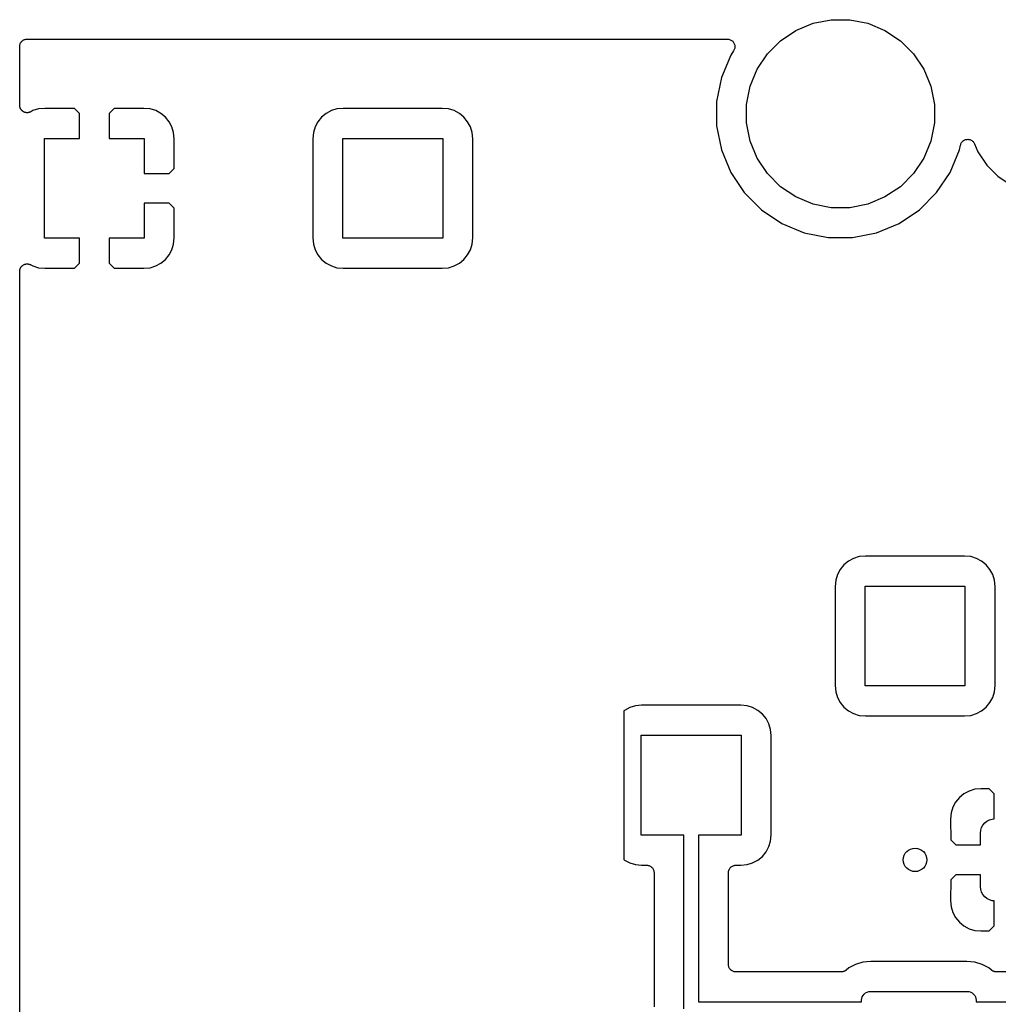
# Model space of a CAD drawing. Extents: x 4.65 to 8.46, y -5.31 to -3.29.
# Tile 13 of 47: x 4.65 to 5.31, y -3.95 to -3.29. Entities that reach past the tile are written whole.
import ezdxf

# ---------------------------------------------------------------- set-up
doc = ezdxf.new("R2010")
doc.units = 0
doc.header["$MEASUREMENT"] = 0
doc.layers.add('BLACK', color=7, linetype='CONTINUOUS')

msp = doc.modelspace()

# ---------------------------------------------------------------- linework, layer by layer
at = {"layer": 'BLACK', "linetype": 'CONTINUOUS'}
for p, q in [((5.17016, -3.29418), (5.18163, -3.28943)), ((5.18163, -3.28943), (5.1938, -3.28701)), ((5.1938, -3.28701), (5.2062, -3.28701)), ((5.2062, -3.28701), (5.21837, -3.28943)), ((5.21837, -3.28943), (5.22984, -3.29418)), ((5.15984, -3.30107), (5.17016, -3.29418)), ((5.22984, -3.29418), (5.24016, -3.30107)), ((4.65, -3.30493), (4.65005, -3.30446)), ((4.65, -3.30496), (4.65, -3.30493)), ((4.65, -3.30497), (4.65, -3.30496)), ((4.65, -3.305), (4.65, -3.30497)), ((4.65, -3.30497), (4.65, -3.30497)), ((4.65, -3.34435), (4.65, -3.305)), ((4.65005, -3.30446), (4.6501, -3.30399)), ((4.6501, -3.30399), (4.65011, -3.30398)), ((4.65011, -3.30396), (4.65025, -3.30351)), ((4.65011, -3.30398), (4.65011, -3.30396)), ((4.65025, -3.30351), (4.65039, -3.30306)), ((4.65039, -3.30306), (4.6504, -3.30305)), ((4.6504, -3.30303), (4.65063, -3.30262)), ((4.6504, -3.30305), (4.6504, -3.30303)), ((4.65063, -3.30262), (4.65085, -3.3022)), ((4.65085, -3.3022), (4.65087, -3.30219)), ((4.65087, -3.30218), (4.65118, -3.30182)), ((4.65087, -3.30219), (4.65087, -3.30218)), ((4.65118, -3.30182), (4.65148, -3.30145)), ((4.65148, -3.30145), (4.65149, -3.30144)), ((4.65149, -3.30144), (4.6515, -3.30143)), ((4.6515, -3.30143), (4.65187, -3.30113)), ((4.65187, -3.30113), (4.65223, -3.30084)), ((4.65223, -3.30084), (4.65225, -3.30083)), ((4.65225, -3.30083), (4.65226, -3.30082)), ((4.65226, -3.30082), (4.65268, -3.3006)), ((4.65268, -3.3006), (4.65309, -3.30038)), ((4.65309, -3.30038), (4.65311, -3.30037)), ((4.65311, -3.30037), (4.65313, -3.30036)), ((4.65313, -3.30036), (4.65358, -3.30023)), ((4.65358, -3.30023), (4.65403, -3.3001)), ((4.65403, -3.3001), (4.65405, -3.30009)), ((4.65405, -3.30009), (4.65406, -3.30009)), ((4.65406, -3.30009), (4.65453, -3.30005)), ((4.65453, -3.30005), (4.655, -3.3)), ((4.655, -3.3), (5.12424, -3.3)), ((5.12424, -3.3), (5.12429, -3.3)), ((5.12429, -3.3), (5.12429, -3.3)), ((5.12429, -3.3), (5.12429, -3.3)), ((5.12429, -3.3), (5.12431, -3.3)), ((5.12431, -3.3), (5.12479, -3.30005)), ((5.12479, -3.30005), (5.12526, -3.3001)), ((5.12526, -3.3001), (5.12527, -3.30011)), ((5.12527, -3.30011), (5.12528, -3.30011)), ((5.12528, -3.30011), (5.12574, -3.30025)), ((5.12574, -3.30025), (5.12619, -3.3004)), ((5.12619, -3.3004), (5.1262, -3.3004)), ((5.1262, -3.3004), (5.12621, -3.3004)), ((5.12621, -3.3004), (5.12663, -3.30063)), ((5.12663, -3.30063), (5.12705, -3.30086)), ((5.12705, -3.30086), (5.12706, -3.30087)), ((5.12706, -3.30087), (5.12707, -3.30087)), ((5.12707, -3.30087), (5.12743, -3.30118)), ((5.12743, -3.30118), (5.1278, -3.30149)), ((5.1278, -3.30149), (5.1278, -3.30149)), ((5.1278, -3.30149), (5.12781, -3.3015)), ((5.12781, -3.3015), (5.12811, -3.30188)), ((5.12811, -3.30188), (5.12841, -3.30224)), ((5.12841, -3.30224), (5.12842, -3.30225)), ((5.12842, -3.30225), (5.12842, -3.30226)), ((5.12842, -3.30226), (5.12865, -3.30269)), ((5.12865, -3.30269), (5.12887, -3.30311)), ((5.12887, -3.30311), (5.12887, -3.30312)), ((5.12887, -3.30312), (5.12888, -3.30313)), ((5.12888, -3.30313), (5.12901, -3.30358)), ((5.12901, -3.30358), (5.12915, -3.30404)), ((5.12919, -3.30551), (5.12914, -3.30598)), ((5.12915, -3.30404), (5.12915, -3.30405)), ((5.12915, -3.30405), (5.12915, -3.30406)), ((5.12915, -3.30406), (5.1292, -3.30454)), ((5.12924, -3.30503), (5.12919, -3.30551)), ((5.1292, -3.30454), (5.12924, -3.30501)), ((5.12924, -3.30501), (5.12924, -3.30502)), ((5.12924, -3.30502), (5.12924, -3.30503)), ((5.15107, -3.30984), (5.15984, -3.30107)), ((5.24016, -3.30107), (5.24893, -3.30984)), ((5.12645, -3.31069), (5.1202, -3.32579)), ((5.1284, -3.30778), (5.12645, -3.31069)), ((5.12862, -3.30736), (5.1284, -3.30778)), ((5.12885, -3.30694), (5.12862, -3.30736)), ((5.12886, -3.30692), (5.12885, -3.30693)), ((5.12885, -3.30693), (5.12885, -3.30694)), ((5.129, -3.30646), (5.12886, -3.30692)), ((5.12914, -3.30601), (5.129, -3.30646)), ((5.12914, -3.30598), (5.12914, -3.30599)), ((5.12914, -3.30599), (5.12914, -3.30601)), ((5.14418, -3.32016), (5.15107, -3.30984)), ((5.24893, -3.30984), (5.25582, -3.32016)), ((5.13943, -3.33163), (5.14418, -3.32016)), ((5.25582, -3.32016), (5.26057, -3.33163)), ((5.1202, -3.32579), (5.11701, -3.34183)), ((5.13701, -3.3438), (5.13943, -3.33163)), ((5.26057, -3.33163), (5.26299, -3.3438)), ((4.65002, -3.34459), (4.65, -3.34435)), ((4.65002, -3.34482), (4.65002, -3.34459)), ((4.65007, -3.34507), (4.65002, -3.34482)), ((4.6501, -3.34533), (4.65007, -3.34507)), ((5.11701, -3.34183), (5.11701, -3.35817)), ((5.13701, -3.3562), (5.13701, -3.3438)), ((5.26299, -3.3438), (5.26299, -3.3562)), ((4.65016, -3.34555), (4.6501, -3.34533)), ((4.65021, -3.34578), (4.65016, -3.34555)), ((4.6503, -3.34601), (4.65021, -3.34578)), ((4.65038, -3.34626), (4.6503, -3.34601)), ((4.65049, -3.34646), (4.65038, -3.34626)), ((4.65057, -3.34668), (4.65049, -3.34646)), ((4.65071, -3.34689), (4.65057, -3.34668)), ((4.65084, -3.34712), (4.65071, -3.34689)), ((4.65098, -3.3473), (4.65084, -3.34712)), ((4.65111, -3.3475), (4.65098, -3.3473)), ((4.65129, -3.34768), (4.65111, -3.3475)), ((4.65145, -3.34788), (4.65129, -3.34768)), ((4.65163, -3.34803), (4.65145, -3.34788)), ((4.65179, -3.34819), (4.65163, -3.34803)), ((4.65201, -3.34834), (4.65179, -3.34819)), ((4.6522, -3.3485), (4.65201, -3.34834)), ((4.65241, -3.34861), (4.6522, -3.3485)), ((4.6526, -3.34874), (4.65241, -3.34861)), ((4.65284, -3.34884), (4.6526, -3.34874)), ((4.65306, -3.34896), (4.65284, -3.34884)), ((4.65328, -3.34903), (4.65306, -3.34896)), ((4.6535, -3.34912), (4.65328, -3.34903)), ((4.65375, -3.34918), (4.6535, -3.34912)), ((4.65399, -3.34925), (4.65375, -3.34918)), ((4.65423, -3.34928), (4.65399, -3.34925)), ((4.65445, -3.34932), (4.65423, -3.34928)), ((4.65471, -3.34933), (4.65445, -3.34932)), ((4.65497, -3.34935), (4.65471, -3.34933)), ((4.6552, -3.34933), (4.65497, -3.34935)), ((4.65543, -3.34934), (4.6552, -3.34933)), ((4.65568, -3.34929), (4.65543, -3.34934)), ((4.65594, -3.34927), (4.65568, -3.34929)), ((4.65616, -3.3492), (4.65594, -3.34927)), ((4.65639, -3.34916), (4.65616, -3.3492)), ((4.65663, -3.34906), (4.65639, -3.34916)), ((4.65687, -3.34899), (4.65663, -3.34906)), ((4.65708, -3.34888), (4.65687, -3.34899)), ((4.6573, -3.3488), (4.65708, -3.34888)), ((4.65736, -3.34876), (4.6573, -3.3488)), ((4.65884, -3.34797), (4.65736, -3.34876)), ((4.66261, -3.34682), (4.65884, -3.34797)), ((4.66677, -3.34642), (4.66261, -3.34682)), ((4.68667, -3.34652), (4.66677, -3.34642)), ((4.69, -3.34986), (4.68667, -3.34652)), ((4.69, -3.36654), (4.69, -3.34986)), ((4.71333, -3.34652), (4.71, -3.34986)), ((4.71, -3.34986), (4.71, -3.36654)), ((4.73323, -3.34642), (4.71333, -3.34652)), ((4.73739, -3.34682), (4.73323, -3.34642)), ((4.74116, -3.34797), (4.73739, -3.34682)), ((4.74463, -3.34983), (4.74116, -3.34797)), ((4.74768, -3.35232), (4.74463, -3.34983)), ((4.85537, -3.34983), (4.85232, -3.35232)), ((4.85884, -3.34797), (4.85537, -3.34983)), ((4.86261, -3.34682), (4.85884, -3.34797)), ((4.86678, -3.34641), (4.86261, -3.34682)), ((4.93322, -3.34641), (4.86678, -3.34641)), ((4.93739, -3.34682), (4.93322, -3.34641)), ((4.94116, -3.34797), (4.93739, -3.34682)), ((4.94463, -3.34983), (4.94116, -3.34797)), ((4.94768, -3.35232), (4.94463, -3.34983)), ((4.75017, -3.35537), (4.74768, -3.35232)), ((4.75203, -3.35884), (4.75017, -3.35537)), ((4.84983, -3.35537), (4.84797, -3.35884)), ((4.85232, -3.35232), (4.84983, -3.35537)), ((4.95017, -3.35537), (4.94768, -3.35232)), ((4.95203, -3.35884), (4.95017, -3.35537)), ((5.11701, -3.35817), (5.1202, -3.37421)), ((5.13943, -3.36837), (5.13701, -3.3562)), ((5.26299, -3.3562), (5.26057, -3.36837)), ((4.75318, -3.36261), (4.75203, -3.35884)), ((4.75358, -3.36677), (4.75318, -3.36261)), ((4.84682, -3.36261), (4.84641, -3.36678)), ((4.84797, -3.35884), (4.84682, -3.36261)), ((4.95318, -3.36261), (4.95203, -3.35884)), ((4.95359, -3.36678), (4.95318, -3.36261)), ((4.66654, -3.43346), (4.66654, -3.36654)), ((4.66654, -3.36654), (4.69, -3.36654)), ((4.71, -3.36654), (4.73346, -3.36654)), ((4.73346, -3.36654), (4.73346, -3.39)), ((4.75348, -3.38667), (4.75358, -3.36677)), ((4.84641, -3.36678), (4.84641, -3.43322)), ((4.86654, -3.43346), (4.86654, -3.36654)), ((4.86654, -3.36654), (4.93346, -3.36654)), ((4.93346, -3.36654), (4.93346, -3.43346)), ((4.95359, -3.43322), (4.95359, -3.36678)), ((5.14418, -3.37984), (5.13943, -3.36837)), ((5.26057, -3.36837), (5.25582, -3.37984)), ((5.2798, -3.37421), (5.28041, -3.37117)), ((5.28041, -3.37117), (5.28042, -3.37111)), ((5.28042, -3.3711), (5.28057, -3.37063)), ((5.28042, -3.37111), (5.28042, -3.3711)), ((5.28042, -3.37111), (5.28042, -3.37111)), ((5.28042, -3.37111), (5.28042, -3.37111)), ((5.28057, -3.37063), (5.28071, -3.37018)), ((5.28071, -3.37018), (5.28072, -3.37018)), ((5.28072, -3.37017), (5.28095, -3.36975)), ((5.28072, -3.37018), (5.28072, -3.37017)), ((5.28095, -3.36975), (5.28118, -3.36933)), ((5.28118, -3.36933), (5.28119, -3.36932)), ((5.28119, -3.36932), (5.28149, -3.36895)), ((5.28119, -3.36932), (5.28119, -3.36932)), ((5.28149, -3.36895), (5.28181, -3.36858)), ((5.28181, -3.36858), (5.28181, -3.36857)), ((5.28181, -3.36857), (5.28182, -3.36857)), ((5.28182, -3.36857), (5.2822, -3.36826)), ((5.2822, -3.36826), (5.28257, -3.36797)), ((5.28257, -3.36797), (5.28257, -3.36796)), ((5.28257, -3.36796), (5.28258, -3.36796)), ((5.28258, -3.36796), (5.28301, -3.36773)), ((5.28301, -3.36773), (5.28343, -3.36751)), ((5.28343, -3.36751), (5.28344, -3.36751)), ((5.28344, -3.36751), (5.2839, -3.36737)), ((5.28344, -3.36751), (5.28344, -3.36751)), ((5.2839, -3.36737), (5.28437, -3.36723)), ((5.28437, -3.36723), (5.28437, -3.36723)), ((5.28437, -3.36723), (5.28438, -3.36723)), ((5.28438, -3.36723), (5.28486, -3.36719)), ((5.28486, -3.36719), (5.28534, -3.36714)), ((5.28534, -3.36714), (5.28534, -3.36714)), ((5.28534, -3.36714), (5.28535, -3.36714)), ((5.28535, -3.36714), (5.28584, -3.3672)), ((5.28584, -3.3672), (5.28631, -3.36724)), ((5.28631, -3.36724), (5.28631, -3.36725)), ((5.28631, -3.36725), (5.28632, -3.36725)), ((5.28632, -3.36725), (5.28679, -3.36739)), ((5.28679, -3.36739), (5.28724, -3.36753)), ((5.28724, -3.36753), (5.28725, -3.36753)), ((5.28725, -3.36753), (5.28725, -3.36754)), ((5.28725, -3.36754), (5.28767, -3.36776)), ((5.28767, -3.36776), (5.2881, -3.36799)), ((5.2881, -3.36799), (5.28811, -3.368)), ((5.28811, -3.368), (5.28811, -3.368)), ((5.28811, -3.368), (5.28848, -3.3683)), ((5.28848, -3.3683), (5.28885, -3.36861)), ((5.28885, -3.36861), (5.28886, -3.36862)), ((5.28886, -3.36862), (5.28886, -3.36862)), ((5.28886, -3.36862), (5.28917, -3.369)), ((5.28917, -3.369), (5.28947, -3.36937)), ((5.28947, -3.36937), (5.28947, -3.36938)), ((5.28947, -3.36938), (5.28948, -3.36938)), ((5.28948, -3.36938), (5.28971, -3.36981)), ((5.28971, -3.36981), (5.28993, -3.37023)), ((5.28993, -3.37023), (5.29215, -3.37558)), ((5.1202, -3.37421), (5.12645, -3.38931)), ((5.27355, -3.38931), (5.2798, -3.37421)), ((5.29215, -3.37558), (5.29806, -3.38442)), ((5.15107, -3.39016), (5.14418, -3.37984)), ((5.25582, -3.37984), (5.24893, -3.39016)), ((5.29806, -3.38442), (5.30558, -3.39194)), ((4.73346, -3.39), (4.75014, -3.39)), ((4.75014, -3.39), (4.75348, -3.38667)), ((5.12645, -3.38931), (5.13554, -3.4029)), ((5.15984, -3.39893), (5.15107, -3.39016)), ((5.24893, -3.39016), (5.24016, -3.39893)), ((5.26446, -3.4029), (5.27355, -3.38931)), ((5.30558, -3.39194), (5.31442, -3.39785)), ((5.13554, -3.4029), (5.1471, -3.41446)), ((5.17016, -3.40582), (5.15984, -3.39893)), ((5.24016, -3.39893), (5.22984, -3.40582)), ((5.2529, -3.41446), (5.26446, -3.4029)), ((4.73346, -3.41), (4.73346, -3.43346)), ((4.75014, -3.41), (4.73346, -3.41)), ((4.75348, -3.41333), (4.75014, -3.41)), ((5.18163, -3.41057), (5.17016, -3.40582)), ((5.1938, -3.41299), (5.18163, -3.41057)), ((5.21837, -3.41057), (5.2062, -3.41299)), ((5.22984, -3.40582), (5.21837, -3.41057)), ((4.75358, -3.43323), (4.75348, -3.41333)), ((5.1471, -3.41446), (5.16069, -3.42355)), ((5.2062, -3.41299), (5.1938, -3.41299)), ((5.23931, -3.42355), (5.2529, -3.41446)), ((5.16069, -3.42355), (5.17579, -3.4298)), ((5.22421, -3.4298), (5.23931, -3.42355)), ((5.17579, -3.4298), (5.19183, -3.43299)), ((5.20817, -3.43299), (5.22421, -3.4298)), ((4.69, -3.43346), (4.66654, -3.43346)), ((4.69, -3.45014), (4.69, -3.43346)), ((4.73346, -3.43346), (4.71, -3.43346)), ((4.71, -3.43346), (4.71, -3.45014)), ((4.75203, -3.44116), (4.75318, -3.43739)), ((4.75318, -3.43739), (4.75358, -3.43323)), ((4.84641, -3.43322), (4.84682, -3.43739)), ((4.84682, -3.43739), (4.84797, -3.44116)), ((4.93346, -3.43346), (4.86654, -3.43346)), ((4.95203, -3.44116), (4.95318, -3.43739)), ((4.95318, -3.43739), (4.95359, -3.43322)), ((5.19183, -3.43299), (5.20817, -3.43299)), ((4.75017, -3.44463), (4.75203, -3.44116)), ((4.84797, -3.44116), (4.84983, -3.44463)), ((4.95017, -3.44463), (4.95203, -3.44116)), ((4.65406, -3.45073), (4.65429, -3.45071)), ((4.65429, -3.45071), (4.65452, -3.45067)), ((4.65452, -3.45067), (4.65478, -3.45067)), ((4.65478, -3.45067), (4.65503, -3.45065)), ((4.65503, -3.45065), (4.65527, -3.45067)), ((4.65527, -3.45067), (4.6555, -3.45067)), ((4.6555, -3.45067), (4.65575, -3.45072)), ((4.65575, -3.45072), (4.65601, -3.45075)), ((4.68667, -3.45348), (4.69, -3.45014)), ((4.71, -3.45014), (4.71333, -3.45348)), ((4.74116, -3.45203), (4.74463, -3.45017)), ((4.74463, -3.45017), (4.74768, -3.44768)), ((4.74768, -3.44768), (4.75017, -3.44463)), ((4.84983, -3.44463), (4.85232, -3.44768)), ((4.85232, -3.44768), (4.85537, -3.45017)), ((4.85537, -3.45017), (4.85884, -3.45203)), ((4.94116, -3.45203), (4.94463, -3.45017)), ((4.94463, -3.45017), (4.94768, -3.44768)), ((4.94768, -3.44768), (4.95017, -3.44463)), ((4.65, -3.45558), (4.65003, -3.45534)), ((4.65, -3.45565), (4.65, -3.45558)), ((4.65, -4.34304), (4.65, -3.45565)), ((4.65003, -3.45511), (4.65008, -3.45486)), ((4.65003, -3.45534), (4.65003, -3.45511)), ((4.65008, -3.45486), (4.65011, -3.45461)), ((4.65011, -3.45461), (4.65018, -3.45438)), ((4.65018, -3.45438), (4.65023, -3.45416)), ((4.65023, -3.45416), (4.65033, -3.45392)), ((4.65033, -3.45392), (4.6504, -3.45368)), ((4.6504, -3.45368), (4.65052, -3.45347)), ((4.65052, -3.45347), (4.65061, -3.45326)), ((4.65061, -3.45326), (4.65075, -3.45305)), ((4.65075, -3.45305), (4.65087, -3.45282)), ((4.65087, -3.45282), (4.65102, -3.45264)), ((4.65102, -3.45264), (4.65115, -3.45245)), ((4.65115, -3.45245), (4.65134, -3.45227)), ((4.65134, -3.45227), (4.6515, -3.45207)), ((4.6515, -3.45207), (4.65168, -3.45193)), ((4.65168, -3.45193), (4.65185, -3.45176)), ((4.65185, -3.45176), (4.65206, -3.45162)), ((4.65206, -3.45162), (4.65226, -3.45146)), ((4.65226, -3.45146), (4.65247, -3.45135)), ((4.65247, -3.45135), (4.65266, -3.45123)), ((4.65266, -3.45123), (4.6529, -3.45113)), ((4.6529, -3.45113), (4.65313, -3.45101)), ((4.65313, -3.45101), (4.65335, -3.45094)), ((4.65335, -3.45094), (4.65357, -3.45086)), ((4.65357, -3.45086), (4.65382, -3.45081)), ((4.65382, -3.45081), (4.65406, -3.45073)), ((4.65601, -3.45075), (4.65623, -3.45082)), ((4.65623, -3.45082), (4.65646, -3.45086)), ((4.65646, -3.45086), (4.65669, -3.45096)), ((4.65669, -3.45096), (4.65694, -3.45104)), ((4.65694, -3.45104), (4.65714, -3.45115)), ((4.65714, -3.45115), (4.65736, -3.45124)), ((4.65736, -3.45124), (4.65884, -3.45203)), ((4.65884, -3.45203), (4.66261, -3.45318)), ((4.66261, -3.45318), (4.66677, -3.45358)), ((4.66677, -3.45358), (4.68667, -3.45348)), ((4.71333, -3.45348), (4.73323, -3.45358)), ((4.73323, -3.45358), (4.73739, -3.45318)), ((4.73739, -3.45318), (4.74116, -3.45203)), ((4.85884, -3.45203), (4.86261, -3.45318)), ((4.86261, -3.45318), (4.86678, -3.45359)), ((4.86678, -3.45359), (4.93322, -3.45359)), ((4.93322, -3.45359), (4.93739, -3.45318)), ((4.93739, -3.45318), (4.94116, -3.45203)), ((5.20884, -3.64797), (5.20537, -3.64983)), ((5.21261, -3.64682), (5.20884, -3.64797)), ((5.21678, -3.64641), (5.21261, -3.64682)), ((5.28322, -3.64641), (5.21678, -3.64641)), ((5.28739, -3.64682), (5.28322, -3.64641)), ((5.29116, -3.64797), (5.28739, -3.64682)), ((5.29463, -3.64983), (5.29116, -3.64797)), ((5.20232, -3.65232), (5.19983, -3.65537)), ((5.20537, -3.64983), (5.20232, -3.65232)), ((5.29768, -3.65232), (5.29463, -3.64983)), ((5.30017, -3.65537), (5.29768, -3.65232)), ((5.19797, -3.65884), (5.19682, -3.66261)), ((5.19983, -3.65537), (5.19797, -3.65884)), ((5.30203, -3.65884), (5.30017, -3.65537)), ((5.30318, -3.66261), (5.30203, -3.65884)), ((5.19682, -3.66261), (5.19641, -3.66678)), ((5.19641, -3.66678), (5.19641, -3.73322)), ((5.21654, -3.73346), (5.21654, -3.66654)), ((5.21654, -3.66654), (5.28346, -3.66654)), ((5.28346, -3.66654), (5.28346, -3.73346)), ((5.30359, -3.66678), (5.30318, -3.66261)), ((5.30359, -3.73322), (5.30359, -3.66678)), ((5.19641, -3.73322), (5.19682, -3.73739)), ((5.28346, -3.73346), (5.21654, -3.73346)), ((5.30318, -3.73739), (5.30359, -3.73322)), ((5.19682, -3.73739), (5.19797, -3.74116)), ((5.30203, -3.74116), (5.30318, -3.73739)), ((5.06261, -3.74682), (5.05884, -3.74797)), ((5.06678, -3.74641), (5.06261, -3.74682)), ((5.13322, -3.74641), (5.06678, -3.74641)), ((5.13739, -3.74682), (5.13322, -3.74641)), ((5.14116, -3.74797), (5.13739, -3.74682)), ((5.19797, -3.74116), (5.19983, -3.74463)), ((5.19983, -3.74463), (5.20232, -3.74768)), ((5.29768, -3.74768), (5.30017, -3.74463)), ((5.30017, -3.74463), (5.30203, -3.74116)), ((5.05537, -3.74983), (5.05492, -3.75019)), ((5.05492, -3.75019), (5.05492, -3.84981)), ((5.05884, -3.74797), (5.05537, -3.74983)), ((5.14463, -3.74983), (5.14116, -3.74797)), ((5.14768, -3.75232), (5.14463, -3.74983)), ((5.15017, -3.75537), (5.14768, -3.75232)), ((5.20232, -3.74768), (5.20537, -3.75017)), ((5.20537, -3.75017), (5.20884, -3.75203)), ((5.20884, -3.75203), (5.21261, -3.75318)), ((5.21261, -3.75318), (5.21678, -3.75359)), ((5.21678, -3.75359), (5.28322, -3.75359)), ((5.28322, -3.75359), (5.28739, -3.75318)), ((5.28739, -3.75318), (5.29116, -3.75203)), ((5.29116, -3.75203), (5.29463, -3.75017)), ((5.29463, -3.75017), (5.29768, -3.74768)), ((5.15203, -3.75884), (5.15017, -3.75537)), ((5.15318, -3.76261), (5.15203, -3.75884)), ((5.06654, -3.83346), (5.06654, -3.76654)), ((5.06654, -3.76654), (5.13346, -3.76654)), ((5.13346, -3.76654), (5.13346, -3.83346)), ((5.15359, -3.76678), (5.15318, -3.76261)), ((5.15359, -3.83322), (5.15359, -3.76678)), ((5.28273, -3.80573), (5.27969, -3.80823)), ((5.28621, -3.80387), (5.28273, -3.80573)), ((5.28998, -3.80273), (5.28621, -3.80387)), ((5.29411, -3.80232), (5.28998, -3.80273)), ((5.29974, -3.80241), (5.29411, -3.80232)), ((5.30309, -3.80576), (5.29974, -3.80241)), ((5.30309, -3.82248), (5.30309, -3.80576)), ((5.27719, -3.81128), (5.27533, -3.81475)), ((5.27969, -3.80823), (5.27719, -3.81128)), ((5.27419, -3.81852), (5.27378, -3.82267)), ((5.27533, -3.81475), (5.27419, -3.81852)), ((5.27378, -3.82267), (5.27388, -3.83666)), ((5.29463, -3.82836), (5.29551, -3.82671)), ((5.29551, -3.82671), (5.29671, -3.82525)), ((5.29671, -3.82525), (5.29816, -3.82406)), ((5.29816, -3.82406), (5.29982, -3.82317)), ((5.29982, -3.82317), (5.30162, -3.82263)), ((5.30162, -3.82263), (5.30309, -3.82248)), ((5.15318, -3.83739), (5.15359, -3.83322)), ((5.2939, -3.83204), (5.29408, -3.83017)), ((5.2939, -3.84), (5.2939, -3.83204)), ((5.29408, -3.83017), (5.29463, -3.82836)), ((5.09508, -3.83346), (5.06654, -3.83346)), ((5.09508, -3.94976), (5.09508, -3.83346)), ((5.13346, -3.83346), (5.10492, -3.83346)), ((5.10492, -3.83346), (5.10492, -3.94508)), ((5.15203, -3.84116), (5.15318, -3.83739)), ((5.27388, -3.83666), (5.27722, -3.84)), ((5.27722, -3.84), (5.2939, -3.84)), ((5.14768, -3.84768), (5.15017, -3.84463)), ((5.15017, -3.84463), (5.15203, -3.84116)), ((5.05492, -3.84981), (5.05537, -3.85017)), ((5.05537, -3.85017), (5.05884, -3.85203)), ((5.05884, -3.85203), (5.06261, -3.85318)), ((5.06261, -3.85318), (5.06678, -3.85359)), ((5.13322, -3.85359), (5.13739, -3.85318)), ((5.13739, -3.85318), (5.14116, -3.85203)), ((5.14116, -3.85203), (5.14463, -3.85017)), ((5.14463, -3.85017), (5.14768, -3.84768)), ((5.06678, -3.85359), (5.07008, -3.85359)), ((5.07008, -3.85359), (5.07011, -3.85359)), ((5.07011, -3.85359), (5.07011, -3.85359)), ((5.07011, -3.85359), (5.07011, -3.85359)), ((5.07011, -3.85359), (5.07015, -3.85359)), ((5.07015, -3.85359), (5.07062, -3.85364)), ((5.07062, -3.85364), (5.07108, -3.85369)), ((5.07108, -3.85369), (5.0711, -3.85369)), ((5.0711, -3.85369), (5.07112, -3.85369)), ((5.07112, -3.85369), (5.07157, -3.85384)), ((5.07157, -3.85384), (5.07202, -3.85398)), ((5.07202, -3.85398), (5.07203, -3.85398)), ((5.07203, -3.85398), (5.07205, -3.85399)), ((5.07205, -3.85399), (5.07246, -3.85422)), ((5.07246, -3.85422), (5.07287, -3.85444)), ((5.07287, -3.85444), (5.07289, -3.85445)), ((5.07289, -3.85445), (5.0729, -3.85446)), ((5.0729, -3.85446), (5.07326, -3.85476)), ((5.07326, -3.85476), (5.07363, -3.85506)), ((5.07363, -3.85506), (5.07364, -3.85508)), ((5.07364, -3.85508), (5.07365, -3.85509)), ((5.07365, -3.85509), (5.07395, -3.85545)), ((5.07395, -3.85545), (5.07424, -3.85582)), ((5.07424, -3.85582), (5.07425, -3.85583)), ((5.07425, -3.85583), (5.07426, -3.85585)), ((5.07426, -3.85585), (5.07448, -3.85626)), ((5.07448, -3.85626), (5.0747, -3.85668)), ((5.0747, -3.85668), (5.07471, -3.8567)), ((5.07471, -3.8567), (5.07471, -3.85671)), ((5.07471, -3.85671), (5.07485, -3.85716)), ((5.07485, -3.85716), (5.07498, -3.85761)), ((5.07498, -3.85761), (5.07499, -3.85763)), ((5.07499, -3.85763), (5.07499, -3.85765)), ((5.07499, -3.85765), (5.07503, -3.85812)), ((5.07503, -3.85812), (5.07508, -3.85859)), ((5.07508, -3.85859), (5.07508, -3.94853)), ((5.12492, -3.85852), (5.12497, -3.85805)), ((5.12492, -3.85855), (5.12492, -3.85852)), ((5.12492, -3.85859), (5.12492, -3.85855)), ((5.12492, -3.85855), (5.12492, -3.85855)), ((5.12492, -3.85855), (5.12492, -3.85855)), ((5.12492, -3.92008), (5.12492, -3.85859)), ((5.12497, -3.85805), (5.12502, -3.85758)), ((5.12502, -3.85758), (5.12503, -3.85756)), ((5.12503, -3.85755), (5.12517, -3.8571)), ((5.12503, -3.85756), (5.12503, -3.85755)), ((5.12517, -3.8571), (5.12531, -3.85665)), ((5.12531, -3.85665), (5.12532, -3.85663)), ((5.12532, -3.85663), (5.12533, -3.85662)), ((5.12533, -3.85662), (5.12555, -3.8562)), ((5.12555, -3.8562), (5.12578, -3.85579)), ((5.12578, -3.85579), (5.12579, -3.85578)), ((5.12579, -3.85578), (5.1258, -3.85576)), ((5.1258, -3.85576), (5.1261, -3.8554)), ((5.1261, -3.8554), (5.1264, -3.85504)), ((5.1264, -3.85504), (5.12641, -3.85503)), ((5.12641, -3.85503), (5.12642, -3.85501)), ((5.12642, -3.85501), (5.12679, -3.85472)), ((5.12679, -3.85472), (5.12715, -3.85442)), ((5.12715, -3.85442), (5.12717, -3.85441)), ((5.12717, -3.85441), (5.12718, -3.8544)), ((5.12718, -3.8544), (5.1276, -3.85418)), ((5.1276, -3.85418), (5.12802, -3.85396)), ((5.12802, -3.85396), (5.12803, -3.85396)), ((5.12803, -3.85396), (5.12805, -3.85395)), ((5.12805, -3.85395), (5.1285, -3.85382)), ((5.1285, -3.85382), (5.12895, -3.85368)), ((5.12895, -3.85368), (5.12897, -3.85368)), ((5.12897, -3.85368), (5.12898, -3.85367)), ((5.12898, -3.85367), (5.12945, -3.85363)), ((5.12945, -3.85363), (5.12992, -3.85359)), ((5.12992, -3.85359), (5.13322, -3.85359)), ((5.27388, -3.86334), (5.27378, -3.87733)), ((5.27722, -3.86), (5.27388, -3.86334)), ((5.2939, -3.86), (5.27722, -3.86)), ((5.2939, -3.86796), (5.2939, -3.86)), ((5.29408, -3.86983), (5.2939, -3.86796)), ((5.29463, -3.87163), (5.29408, -3.86983)), ((5.29551, -3.87329), (5.29463, -3.87163)), ((5.27378, -3.87733), (5.27419, -3.88148)), ((5.29671, -3.87475), (5.29551, -3.87329)), ((5.29816, -3.87594), (5.29671, -3.87475)), ((5.29982, -3.87683), (5.29816, -3.87594)), ((5.30162, -3.87737), (5.29982, -3.87683)), ((5.30309, -3.87752), (5.30162, -3.87737)), ((5.30309, -3.89424), (5.30309, -3.87752)), ((5.27419, -3.88148), (5.27533, -3.88525)), ((5.27533, -3.88525), (5.27719, -3.88872)), ((5.27719, -3.88872), (5.27969, -3.89177)), ((5.27969, -3.89177), (5.28273, -3.89427)), ((5.28273, -3.89427), (5.28621, -3.89613)), ((5.28621, -3.89613), (5.28998, -3.89727)), ((5.28998, -3.89727), (5.29411, -3.89768)), ((5.29411, -3.89768), (5.29974, -3.89759)), ((5.29974, -3.89759), (5.30309, -3.89424)), ((5.21501, -3.91859), (5.21013, -3.92007)), ((5.22032, -3.91807), (5.21501, -3.91859)), ((5.28479, -3.91807), (5.22032, -3.91807)), ((5.29011, -3.91859), (5.28479, -3.91807)), ((5.29499, -3.92007), (5.29011, -3.91859)), ((5.12497, -3.92055), (5.12492, -3.92008)), ((5.12501, -3.92102), (5.12497, -3.92055)), ((5.12501, -3.92103), (5.12501, -3.92102)), ((5.12502, -3.92105), (5.12501, -3.92103)), ((5.12515, -3.9215), (5.12502, -3.92105)), ((5.12529, -3.92195), (5.12515, -3.9215)), ((5.12529, -3.92197), (5.12529, -3.92195)), ((5.1253, -3.92198), (5.12529, -3.92197)), ((5.12552, -3.9224), (5.1253, -3.92198)), ((5.12574, -3.92282), (5.12552, -3.9224)), ((5.12575, -3.92283), (5.12574, -3.92282)), ((5.12576, -3.92285), (5.12575, -3.92283)), ((5.12605, -3.92321), (5.12576, -3.92285)), ((5.12635, -3.92358), (5.12605, -3.92321)), ((5.12636, -3.92359), (5.12635, -3.92358)), ((5.12637, -3.9236), (5.12636, -3.92359)), ((5.12674, -3.9239), (5.12637, -3.9236)), ((5.1271, -3.9242), (5.12674, -3.9239)), ((5.12711, -3.92421), (5.1271, -3.9242)), ((5.12713, -3.92422), (5.12711, -3.92421)), ((5.12754, -3.92445), (5.12713, -3.92422)), ((5.12795, -3.92467), (5.12754, -3.92445)), ((5.12797, -3.92468), (5.12795, -3.92467)), ((5.12798, -3.92469), (5.12797, -3.92468)), ((5.12843, -3.92483), (5.12798, -3.92469)), ((5.12888, -3.92497), (5.12843, -3.92483)), ((5.1289, -3.92497), (5.12888, -3.92497)), ((5.12892, -3.92498), (5.1289, -3.92497)), ((5.12938, -3.92503), (5.12892, -3.92498)), ((5.12985, -3.92508), (5.12938, -3.92503)), ((5.12989, -3.92508), (5.12985, -3.92508)), ((5.12992, -3.92508), (5.12989, -3.92508)), ((5.12989, -3.92508), (5.12989, -3.92508)), ((5.12989, -3.92508), (5.12989, -3.92508)), ((5.20067, -3.92508), (5.12992, -3.92508)), ((5.20089, -3.92506), (5.20067, -3.92508)), ((5.2011, -3.92506), (5.20089, -3.92506)), ((5.20137, -3.92501), (5.2011, -3.92506)), ((5.20164, -3.92498), (5.20137, -3.92501)), ((5.20185, -3.92492), (5.20164, -3.92498)), ((5.20206, -3.92488), (5.20185, -3.92492)), ((5.20232, -3.92478), (5.20206, -3.92488)), ((5.20258, -3.9247), (5.20232, -3.92478)), ((5.20277, -3.9246), (5.20258, -3.9247)), ((5.20297, -3.92452), (5.20277, -3.9246)), ((5.2032, -3.92437), (5.20297, -3.92452)), ((5.20344, -3.92424), (5.2032, -3.92437)), ((5.20361, -3.92411), (5.20344, -3.92424)), ((5.20379, -3.92399), (5.20361, -3.92411)), ((5.20384, -3.92394), (5.20379, -3.92399)), ((5.20563, -3.92247), (5.20384, -3.92394)), ((5.21013, -3.92007), (5.20563, -3.92247)), ((5.29949, -3.92247), (5.29499, -3.92007)), ((5.30128, -3.92394), (5.29949, -3.92247)), ((5.30146, -3.92406), (5.30128, -3.92394)), ((5.30162, -3.9242), (5.30146, -3.92406)), ((5.30186, -3.92434), (5.30162, -3.9242)), ((5.30209, -3.92449), (5.30186, -3.92434)), ((5.30229, -3.92457), (5.30209, -3.92449)), ((5.30248, -3.92467), (5.30229, -3.92457)), ((5.30274, -3.92476), (5.30248, -3.92467)), ((5.30299, -3.92486), (5.30274, -3.92476)), ((5.3032, -3.9249), (5.30299, -3.92486)), ((5.30341, -3.92497), (5.3032, -3.9249)), ((5.30368, -3.925), (5.30341, -3.92497)), ((5.30394, -3.92505), (5.30368, -3.925)), ((5.30416, -3.92505), (5.30394, -3.92505)), ((5.30438, -3.92508), (5.30416, -3.92505)), ((5.30445, -3.92508), (5.30438, -3.92508)), ((5.34479, -3.92508), (5.30445, -3.92508)), ((5.2168, -3.93918), (5.21782, -3.93864)), ((5.21782, -3.93864), (5.21893, -3.9383)), ((5.21893, -3.9383), (5.22008, -3.93819)), ((5.22008, -3.93819), (5.28504, -3.93819)), ((5.28504, -3.93819), (5.28619, -3.9383)), ((5.28619, -3.9383), (5.2873, -3.93864)), ((5.2873, -3.93864), (5.28832, -3.93918)), ((5.10492, -3.94508), (5.21417, -3.94508)), ((5.21417, -3.94409), (5.21429, -3.94294)), ((5.21417, -3.94508), (5.21417, -3.94409)), ((5.21429, -3.94294), (5.21462, -3.94183)), ((5.21462, -3.94183), (5.21517, -3.94081)), ((5.21517, -3.94081), (5.2159, -3.93992)), ((5.2159, -3.93992), (5.2168, -3.93918)), ((5.28832, -3.93918), (5.28922, -3.93992)), ((5.28922, -3.93992), (5.28995, -3.94081)), ((5.28995, -3.94081), (5.2905, -3.94183)), ((5.2905, -3.94183), (5.29083, -3.94294)), ((5.29083, -3.94294), (5.29094, -3.94409)), ((5.29094, -3.94409), (5.29094, -3.94508)), ((5.29094, -3.94508), (5.34602, -3.94508))]:
    msp.add_line(p, q, dxfattribs=at)
at = {"layer": 'BLACK'}
msp.add_circle((5.25, -3.85), 0.00787, dxfattribs=at)

doc.saveas('drawing.dxf')
